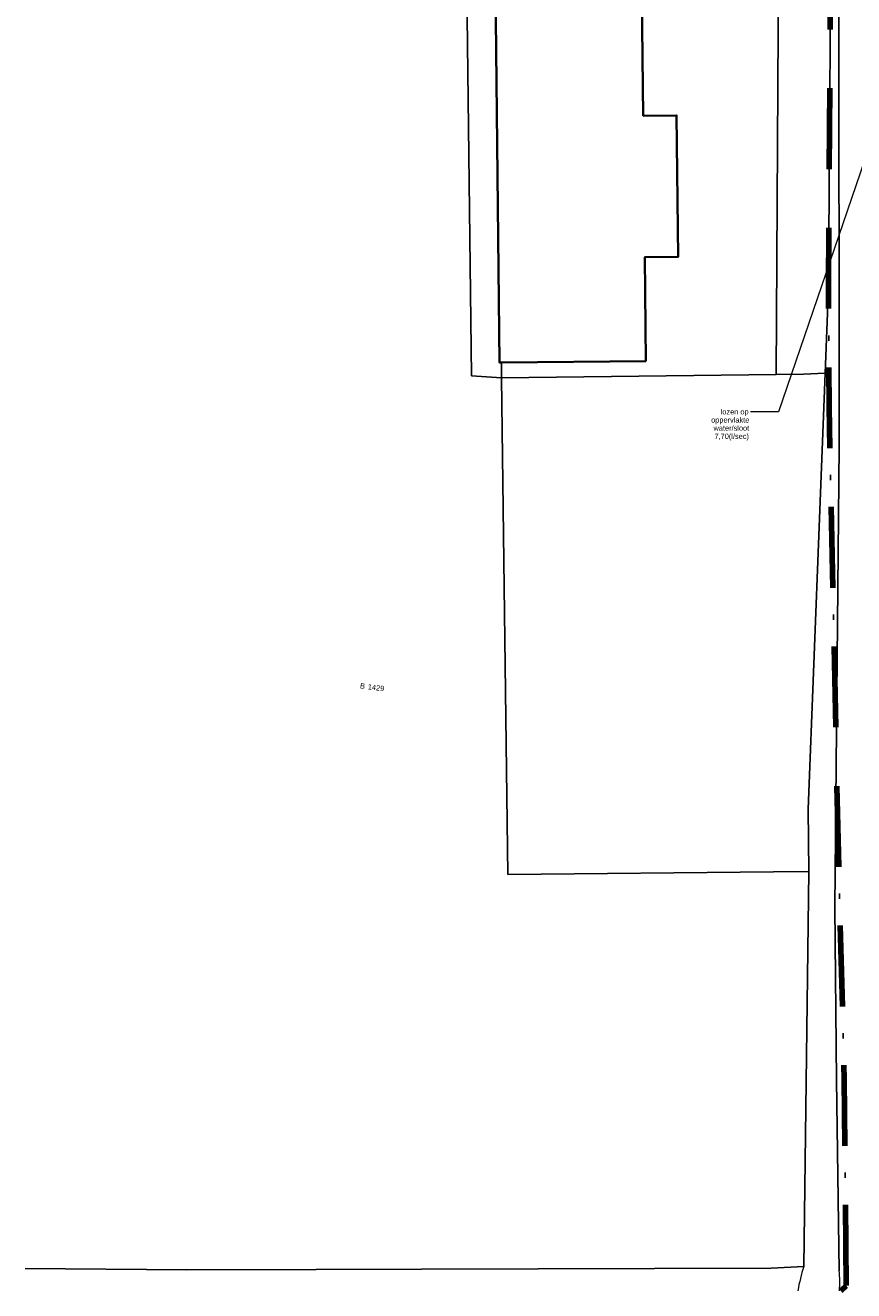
# Model space of a CAD drawing. Header units: millimetres. Extents: x -159785 to 90015, y -49332 to 203345.
# Tile 1 of 28: x -130518 to -74150, y -6621 to 79508. Entities that reach past the tile are written whole.
import ezdxf

# ---------------------------------------------------------------- set-up
doc = ezdxf.new("R2010")
doc.units = ezdxf.units.MM
doc.linetypes.add('IMPORT-KG-PERCEEL-SO', pattern=[19000, 5500, -2000, 0, -2000, 5500, -2000, 0, -2000])
for name, color, linetype, lineweight in [('A--T$01A__Algemeen', 1, 'Continuous', 13), ('B-WE-KG-GRENS_PERCEEL-G', 30, 'IMPORT-KG-PERCEEL-SO', 25), ('B-WE-KG-GRENS_PERCEEL-S', 150, 'Continuous', 25), ('B-WE-OG-BEBOUWING-G', 250, 'Continuous', 35), ('B-WE-OG-BEBOUWING-GV', 250, 'Continuous', 35), ('B-WE-OG-TERREIN_ERF-GV', 10, 'Continuous', 20), ('B-WE-OG-TERREIN_OEVER-GV', 10, 'Continuous', 20), ('B-WE-OG-WATER-GV', 4, 'Continuous', 20), ('B-WE-VH-GESLOTENVERHARDING_ASFALT-GV', 10, 'Continuous', 20), ('B-WE-VH-HALFVERHARDING-GV', 4, 'Continuous', 20), ('B-WE-VH-OPENVERHARDING_BETONELEMENT-GV', 90, 'Continuous', 20), ('Montfoort-BGT_aangepast_dwg', 8, 'Continuous', 9), ('Montfoort-KAD_aangepast_dwg', 8, 'Continuous', 9)]:
    doc.layers.add(name, color=color, linetype=linetype, lineweight=lineweight)
doc.styles.add('Arial', font='arial.ttf', dxfattribs={"height": 360})

# ---------------------------------------------------------------- blocks, each defined once
blk = doc.blocks.new('Montfoort-KAD_aangepast_dwg-2079012-00 Riolering')
at = {"layer": 'B-WE-KG-GRENS_PERCEEL-G', "color": 20, "lineweight": 100}
blk.add_line((-73550, -16218), (-73238, -15841), dxfattribs=at)
at = {"layer": 'B-WE-KG-GRENS_PERCEEL-G', "color": 20, "lineweight": 100, "flags": 128}
blk.add_lwpolyline([(-54285, 153418), (-55121, 152643), (-56742, 151141), (-60451, 147523), (-62949, 145117), (-63097, 144973), (-91309, 117039), (-90222, 108700), (-90008, 106964), (-83170, 51422), (-82081, 43335), (-80077, 30077), (-78589, 20148), (-76974, 9625), (-75169, -1908), (-73238, -15841), (-70282, -12213), (-66702, -7763), (-63538, -3908), (-56897, 4253), (-54317, 7093), (-51377, 10773), (-51100, 11080), (-48630, 13817), (-47857, 14673), (-45963, 16825), (-37797, 27733), (-28337, 41693), (-19585, 55036), (-15717, 60933), (-14653, 62720), (-12776, 65185), (-11197, 67645), (-9510, 70144), (-6867, 74129), (-5100, 76362), (543, 86853), (970, 87669), (5719, 96087), (15523, 114613), (21843, 126333), (23502, 129584), (27859, 138119)], dxfattribs=at)
at = {"layer": 'B-WE-OG-BEBOUWING-G', "flags": 128}
blk.add_lwpolyline([(-94839, 44807), (-95829, 51825), (-93579, 52143), (-94924, 61679), (-97174, 61362), (-100268, 83289), (-109124, 82017), (-109619, 81946), (-111808, 81632), (-110700, 73779), (-107247, 74266), (-107088, 73141), (-108844, 72894), (-104709, 43442), (-104581, 43460)], close=True, dxfattribs=at)
at = {"layer": 'B-WE-KG-GRENS_PERCEEL-S', "lineweight": 100, "char_height": 360, "line_spacing_factor": 0.941778, "style": 'Arial'}
for s, insert, width, attachment_point in [('B', (-110953, 20595), 401.06, 3), ('1429', (-110753, 20595), 1339.81, 1)]:
    blk.add_mtext(s, dxfattribs=dict(at, insert=insert, width=width, attachment_point=attachment_point))
blk = doc.blocks.new('Montfoort-BGT_aangepast_dwg-2210655-00 Riolering')
at = {"layer": 'B-WE-OG-BEBOUWING-GV', "color": 8, "lineweight": 9, "flags": 128}
blk.add_lwpolyline([(128025, -214874), (126140, -208042), (128331, -207437), (125770, -198154), (123580, -198757), (117690, -177411), (109072, -179812), (108590, -179946), (106459, -180539), (108568, -188184), (111930, -187257), (112233, -188352), (110523, -188823), (118413, -217498), (118537, -217464)], close=True, dxfattribs=at)
at = {"layer": 'B-WE-OG-TERREIN_ERF-GV', "color": 8, "lineweight": 9, "flags": 128}
blk.add_lwpolyline([(105718, -169328), (124124, -164200), (136828, -213470), (138601, -212978), (140024, -212549), (138746, -206813), (131371, -178112), (124707, -153795), (121964, -143377), (104969, -165879)], close=True, dxfattribs=at)
at = {"layer": 'B-WE-OG-TERREIN_OEVER-GV', "color": 8, "lineweight": 9, "flags": 128}
for points in [[(124707, -153795), (131371, -178112), (138746, -206813), (140024, -212549), (146478, -241534), (147607, -245627), (154126, -271705)], [(156528, -271374), (153054, -258874), (149945, -247548), (142203, -217087), (125360, -153422)]]:
    blk.add_lwpolyline(points, dxfattribs=at)
at = {"layer": 'B-WE-OG-TERREIN_OEVER-GV', "color": 8, "lineweight": 9}
for centre, radius, start, end in [((169832, -272290), 15717, 177.86733, 184.05294), ((151334, -273537), 5627, 8.77906, 22.60861)]:
    blk.add_arc(centre, radius, start, end, dxfattribs=at)
at = {"layer": 'B-WE-OG-WATER-GV', "color": 8, "lineweight": 9, "flags": 128}
blk.add_lwpolyline([(125360, -153422), (142203, -217087), (149945, -247548), (153054, -258874), (156528, -271374)], dxfattribs=at)
at = {"layer": 'B-WE-OG-WATER-GV', "color": 8, "lineweight": 9}
blk.add_arc((151334, -273537), 5627, 8.77906, 22.60861, dxfattribs=at)
at = {"layer": 'B-WE-VH-GESLOTENVERHARDING_ASFALT-GV', "color": 8, "lineweight": 9, "flags": 128}
blk.add_lwpolyline([(102948, -285355), (113595, -282630), (122099, -280363), (129021, -278517), (152019, -272385), (154126, -271705), (147607, -245627), (145283, -246263), (127842, -251036), (118816, -218469), (116793, -218858), (109277, -191650)], dxfattribs=at)
at = {"layer": 'B-WE-VH-HALFVERHARDING-GV', "color": 8, "lineweight": 9, "flags": 128}
blk.add_lwpolyline([(108657, -178283), (109072, -179812), (117690, -177411), (123580, -198757), (125770, -198154), (128331, -207437), (126140, -208042), (128025, -214874), (118537, -217464), (118816, -218469), (136828, -213470), (124124, -164200), (105718, -169328), (105729, -169379), (108175, -178413)], close=True, dxfattribs=at)
at = {"layer": 'B-WE-VH-OPENVERHARDING_BETONELEMENT-GV', "color": 8, "lineweight": 9, "flags": 128}
for points in [[(109277, -191650), (116793, -218858), (118816, -218469), (118537, -217464), (118413, -217498), (110523, -188823), (112233, -188352), (111930, -187257), (108568, -188184), (106459, -180539), (108590, -179946), (108175, -178413), (101711, -180164), (104231, -189205)], [(138601, -212978), (136828, -213470), (118816, -218469), (127842, -251036), (145283, -246263), (147607, -245627), (146478, -241534), (140024, -212549)]]:
    blk.add_lwpolyline(points, close=True, dxfattribs=at)
blk.add_lwpolyline([(154126, -271705), (152019, -272385), (129021, -278517), (122099, -280363), (113595, -282630), (102948, -285355)], dxfattribs=at)
at = {"layer": 'B-WE-VH-OPENVERHARDING_BETONELEMENT-GV', "color": 8, "lineweight": 9}
blk.add_arc((169832, -272290), 15717, 177.86733, 184.05294, dxfattribs=at)

msp = doc.modelspace()

# ---------------------------------------------------------------- linework, layer by layer
at = {"layer": 'A--T$01A__Algemeen', "color": 50}
for p, q in [((-73122, 71172), (-79256, 53203)), ((-79256, 53203), (-81166, 53203))]:
    msp.add_line(p, q, dxfattribs=at)

# ---------------------------------------------------------------- block references
at = {"layer": 'Montfoort-BGT_aangepast_dwg', "rotation": 345.2160000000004}
msp.add_blockref('Montfoort-BGT_aangepast_dwg-2210655-00 Riolering', (-157242, 297066), dxfattribs=at)
at = {"layer": 'Montfoort-KAD_aangepast_dwg', "color": 140, "lineweight": 100, "rotation": 352.6080000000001}
msp.add_blockref('Montfoort-KAD_aangepast_dwg-2079012-00 Riolering', (0, 0), dxfattribs=at)

# ---------------------------------------------------------------- texts
at = {"layer": 'A--T$01A__Algemeen', "color": 7, "char_height": 360, "attachment_point": 1, "style": 'Arial'}
for s, insert, width in [('lozen op ', (-83200, 53383), 2228.69), ('oppervlakte ', (-83849, 52827), 3014.34), ('water/sloot', (-83690, 52272), 2821.94), ('7,70(l/sec)', (-83624, 51716), 2741.77)]:
    msp.add_mtext(s, dxfattribs=dict(at, insert=insert, width=width))

doc.saveas('drawing.dxf')
